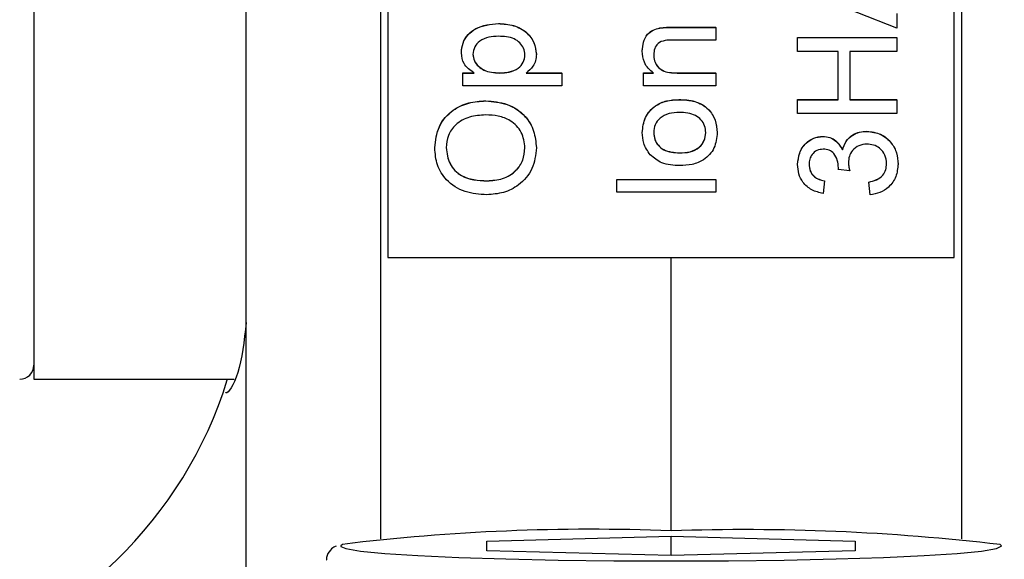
# Model space of a CAD drawing. Extents: x 0 to 8410, y 0 to 5940.
# Tile 177 of 210: x 7385 to 7420, y 4342 to 4361. Entities that reach past the tile are written whole.
import ezdxf

# ---------------------------------------------------------------- set-up
doc = ezdxf.new("R2010")
doc.units = 0
doc.header["$LTSCALE"] = 10
doc.layers.get('0').update_dxf_attribs({"linetype": 'CONTINUOUS'})
doc.styles.add('SLDTEXTSTYLE0', font='TXT', dxfattribs={"width": 0.605})
doc.dimstyles.new('SLDDIMSTYLE1', dxfattribs={"dimtxt": 50, "dimasz": 50, "dimexe": 0, "dimexo": 0.0625, "dimgap": 12.5, "dimtad": 1, "dimdec": 1, "dimrnd": 1e-09, "dimzin": 12, "dimtxsty": 'SLDTEXTSTYLE0', "dimsah": 1, "dimcen": 0.09, "dimazin": 3, "dimtfac": 1, "dimtofl": 0, "dimtmove": 0, "dimatfit": 3, "dimtolj": 1, "dimtzin": 12})

# ---------------------------------------------------------------- blocks, each defined once
blk = doc.blocks.new('_D_7')
at = {"color": 7, "linetype": 'CONTINUOUS'}
for p, q in [((7266.776, 4418.503), (7266.776, 2774.609)), ((7032.776, 2981.172), (7032.776, 2774.609)), ((7032.776, 2789.609), (7266.776, 2789.609)), ((7266.776, 2789.609), (7764.678, 2789.609))]:
    blk.add_line(p, q, dxfattribs=at)
for points in [[(7032.776, 2789.609), (7082.776, 2782.109), (7082.776, 2797.109)], [(7266.776, 2789.609), (7216.776, 2797.109), (7216.776, 2782.109)]]:
    blk.add_solid(points, dxfattribs=at)
at = {"color": 7, "linetype": 'CONTINUOUS', "char_height": 50, "attachment_point": 1, "style": 'SLDTEXTSTYLE0'}
for s, insert in [('234', (7493.706, 2930.799)), ('(3x M10)', (7493.706, 2854.063))]:
    blk.add_mtext(s, dxfattribs=dict(at, insert=insert))

msp = doc.modelspace()

# ---------------------------------------------------------------- linework, layer by layer
at = {"color": 7, "linetype": 'CONTINUOUS'}
for p, q in [((7385.276, 4454.353), (7385.276, 4348.353)), ((7392.776, 4341.249), (7392.776, 4398.868)), ((7397.776, 4385.616), (7397.776, 4352.65)), ((7417.776, 4352.65), (7417.776, 4385.616)), ((7415.745, 4360.755), (7412.245, 4362.143)), ((7415.745, 4361.278), (7415.745, 4360.755)), ((7401.678, 4360.919), (7401.678, 4360.924)), ((7407.376, 4360.761), (7407.376, 4360.766)), ((7407.796, 4360.789), (7409.361, 4360.789)), ((7407.796, 4360.785), (7409.361, 4360.785)), ((7409.361, 4360.785), (7409.361, 4360.789)), ((7409.361, 4360.785), (7409.361, 4360.336)), ((7412.245, 4360.431), (7415.745, 4360.431)), ((7412.245, 4360.426), (7412.245, 4360.431)), ((7412.245, 4360.426), (7415.745, 4360.426)), ((7412.245, 4359.933), (7412.245, 4360.426)), ((7415.745, 4360.426), (7415.745, 4360.431)), ((7415.745, 4360.426), (7415.745, 4359.933)), ((7409.361, 4360.336), (7407.834, 4360.336)), ((7400.373, 4359.881), (7400.373, 4359.886)), ((7403.021, 4359.829), (7403.021, 4359.833)), ((7406.758, 4359.949), (7406.758, 4359.954)), ((7413.681, 4359.933), (7412.245, 4359.933)), ((7413.681, 4358.23), (7413.681, 4359.933)), ((7415.745, 4359.933), (7414.085, 4359.933)), ((7414.085, 4359.933), (7414.085, 4358.23)), ((7400.418, 4359.175), (7400.824, 4359.175)), ((7400.418, 4359.171), (7400.418, 4359.175)), ((7400.418, 4358.723), (7400.418, 4359.171)), ((7400.418, 4359.171), (7400.824, 4359.171)), ((7401.718, 4359.171), (7401.718, 4359.175)), ((7402.655, 4359.175), (7403.918, 4359.175)), ((7402.655, 4359.171), (7403.918, 4359.171)), ((7403.918, 4359.171), (7403.918, 4359.175)), ((7403.918, 4359.171), (7403.918, 4358.723)), ((7406.803, 4359.175), (7407.16, 4359.175)), ((7406.803, 4359.171), (7406.803, 4359.175)), ((7406.803, 4358.723), (7406.803, 4359.171)), ((7406.803, 4359.171), (7407.16, 4359.171)), ((7407.989, 4359.175), (7409.361, 4359.175)), ((7407.989, 4359.171), (7409.361, 4359.171)), ((7409.361, 4359.171), (7409.361, 4359.175)), ((7409.361, 4359.171), (7409.361, 4358.723)), ((7403.918, 4358.723), (7400.418, 4358.723)), ((7409.361, 4358.723), (7406.803, 4358.723)), ((7401.232, 4358.185), (7401.232, 4358.189)), ((7408.046, 4358.23), (7408.046, 4358.234)), ((7412.245, 4358.234), (7413.681, 4358.234)), ((7412.245, 4358.23), (7412.245, 4358.234)), ((7412.245, 4357.736), (7412.245, 4358.23)), ((7412.245, 4358.23), (7413.681, 4358.23)), ((7414.085, 4358.234), (7415.745, 4358.234)), ((7414.085, 4358.23), (7415.745, 4358.23)), ((7415.745, 4358.23), (7415.745, 4358.234)), ((7415.745, 4358.23), (7415.745, 4357.736)), ((7415.745, 4357.736), (7412.245, 4357.736)), ((7406.758, 4357.065), (7406.758, 4357.07)), ((7409.406, 4357.065), (7409.406, 4357.07)), ((7413.135, 4356.93), (7413.135, 4356.934)), ((7414.692, 4357.109), (7414.692, 4357.113)), ((7399.431, 4356.528), (7399.431, 4356.533)), ((7403.021, 4356.526), (7403.021, 4356.531)), ((7408.08, 4356.347), (7408.08, 4356.351)), ((7413.829, 4356.453), (7413.829, 4356.457)), ((7412.245, 4355.935), (7412.245, 4355.94)), ((7415.79, 4355.955), (7415.79, 4355.96)), ((7413.681, 4355.761), (7413.681, 4355.766)), ((7414.085, 4355.715), (7413.681, 4355.761)), ((7414.085, 4355.715), (7414.085, 4355.72)), ((7401.278, 4355.361), (7401.278, 4355.365)), ((7405.861, 4355.41), (7409.361, 4355.41)), ((7405.861, 4355.406), (7405.861, 4355.41)), ((7405.861, 4355.406), (7409.361, 4355.406)), ((7405.861, 4354.957), (7405.861, 4355.406)), ((7409.361, 4355.406), (7409.361, 4355.41)), ((7409.361, 4355.406), (7409.361, 4354.957)), ((7413.188, 4355.361), (7413.143, 4354.913)), ((7413.188, 4355.361), (7413.188, 4355.365)), ((7414.758, 4355.316), (7414.758, 4355.321)), ((7414.803, 4354.868), (7414.758, 4355.316)), ((7409.361, 4354.957), (7405.861, 4354.957)), ((7397.776, 4352.65), (7417.776, 4352.65)), ((7407.776, 4342.997), (7407.776, 4352.65)), ((7385.276, 4348.353), (7392.344, 4348.353)), ((7401.276, 4342.636), (7407.776, 4342.807)), ((7407.776, 4342.807), (7414.276, 4342.636)), ((7407.776, 4342.122), (7407.776, 4342.807)), ((7401.276, 4342.293), (7401.276, 4342.636)), ((7414.276, 4342.636), (7414.276, 4342.293)), ((7407.776, 4342.122), (7401.276, 4342.293)), ((7414.276, 4342.293), (7407.776, 4342.122))]:
    msp.add_line(p, q, dxfattribs=at)
at = {"color": 8, "linetype": 'CONTINUOUS'}
for p, q in [((7397.514, 4398.64), (7397.514, 4342.717)), ((7418.038, 4342.717), (7418.038, 4398.64)), ((7407.796, 4360.785), (7407.796, 4360.789)), ((7407.989, 4359.171), (7407.989, 4359.175))]:
    msp.add_line(p, q, dxfattribs=at)
at = {"color": 8, "linetype": 'CONTINUOUS', "flags": 128}
for points in [[(7396.171, 4342.519), (7396.111, 4342.465), (7396.116, 4342.449)], [(7419.436, 4342.45), (7419.441, 4342.465), (7419.398, 4342.51)]]:
    msp.add_lwpolyline(points, dxfattribs=at)
at = {"color": 7, "linetype": 'CONTINUOUS', "flags": 128}
msp.add_lwpolyline([(7396.116, 4342.449), (7396.288, 4342.372), (7396.815, 4342.283), (7397.674, 4342.198), (7398.84, 4342.123), (7400.278, 4342.057), (7401.944, 4342.004), (7403.786, 4341.965), (7405.75, 4341.94), (7407.776, 4341.933), (7409.802, 4341.94), (7411.766, 4341.965), (7413.609, 4342.004), (7415.274, 4342.057), (7416.712, 4342.123), (7417.878, 4342.198), (7418.738, 4342.283), (7419.264, 4342.372), (7419.436, 4342.45)], dxfattribs=at)
at = {"color": 7, "linetype": 'CONTINUOUS'}
for centre, radius, start, end in [((7384.776, 4348.853), 0.5, 270, 360), ((7377.776, 4352.763), 15, 285.1245, 342.8059), ((7404.955, 4270.383), 72.669, 87.77524, 96.94245), ((7410.401, 4266.638), 76.403, 83.23788, 91.96921)]:
    msp.add_arc(centre, radius, start, end, dxfattribs=at)
for points, knots in [([(7400.373, 4359.886), (7400.384, 4360.002), (7400.404, 4360.236), (7400.594, 4360.541), (7401.002, 4360.857), (7401.399, 4360.896), (7401.678, 4360.924)], [0, 0, 0, 0, 0.187012, 0.373982, 0.561056, 1, 1, 1, 1]), ([(7400.373, 4359.881), (7400.384, 4359.998), (7400.404, 4360.231), (7400.594, 4360.536), (7401.002, 4360.852), (7401.399, 4360.892), (7401.678, 4360.919)], [0, 0, 0, 0, 0.1870112, 0.3739819, 0.5610557, 1, 1, 1, 1]), ([(7401.678, 4360.924), (7401.859, 4360.91), (7402.22, 4360.884), (7402.679, 4360.643), (7402.965, 4360.258), (7403.002, 4359.975), (7403.021, 4359.833)], [0, 0, 0, 0, 0.280747, 0.560278, 0.780116, 1, 1, 1, 1]), ([(7401.678, 4360.919), (7401.859, 4360.906), (7402.22, 4360.88), (7402.679, 4360.638), (7402.965, 4360.253), (7403.002, 4359.97), (7403.021, 4359.829)], [0, 0, 0, 0, 0.280747, 0.560278, 0.780116, 1, 1, 1, 1]), ([(7406.758, 4359.954), (7406.767, 4360.058), (7406.784, 4360.266), (7406.918, 4360.535), (7407.137, 4360.703), (7407.297, 4360.745), (7407.376, 4360.766)], [0, 0, 0, 0, 0.280269, 0.559904, 0.779645, 1, 1, 1, 1]), ([(7406.758, 4359.949), (7406.767, 4360.053), (7406.784, 4360.262), (7406.918, 4360.531), (7407.137, 4360.699), (7407.297, 4360.74), (7407.376, 4360.761)], [0, 0, 0, 0, 0.280216, 0.559987, 0.779687, 1, 1, 1, 1]), ([(7407.376, 4360.766), (7407.455, 4360.774), (7407.594, 4360.789), (7407.734, 4360.789), (7407.796, 4360.789)], [0, 0, 0, 0, 0.559819, 1, 1, 1, 1]), ([(7407.376, 4360.761), (7407.455, 4360.77), (7407.594, 4360.785), (7407.734, 4360.785), (7407.796, 4360.785)], [0, 0, 0, 0, 0.559819, 1, 1, 1, 1]), ([(7401.685, 4360.471), (7401.568, 4360.466), (7401.336, 4360.457), (7401.032, 4360.33), (7400.818, 4360.105), (7400.791, 4359.922), (7400.777, 4359.831)], [0, 0, 0, 0, 0.281266, 0.560971, 0.780863, 1, 1, 1, 1]), ([(7402.617, 4359.813), (7402.608, 4359.893), (7402.589, 4360.053), (7402.44, 4360.249), (7402.15, 4360.448), (7401.876, 4360.461), (7401.685, 4360.471)], [0, 0, 0, 0, 0.186518, 0.373377, 0.560271, 1, 1, 1, 1]), ([(7407.834, 4360.336), (7407.743, 4360.336), (7407.563, 4360.334), (7407.315, 4360.243), (7407.181, 4360.038), (7407.168, 4359.896), (7407.162, 4359.824)], [0, 0, 0, 0, 0.28168, 0.559767, 0.779634, 1, 1, 1, 1]), ([(7400.824, 4359.171), (7400.682, 4359.27), (7400.428, 4359.446), (7400.39, 4359.748), (7400.373, 4359.881)], [0, 0, 0, 0, 0.5600941, 1, 1, 1, 1]), ([(7400.777, 4359.836), (7400.788, 4359.756), (7400.81, 4359.597), (7400.966, 4359.407), (7401.253, 4359.204), (7401.526, 4359.187), (7401.718, 4359.175)], [0, 0, 0, 0, 0.186304, 0.373292, 0.560489, 1, 1, 1, 1]), ([(7400.777, 4359.831), (7400.788, 4359.752), (7400.81, 4359.592), (7400.966, 4359.402), (7401.253, 4359.2), (7401.526, 4359.183), (7401.718, 4359.171)], [0, 0, 0, 0, 0.186305, 0.373292, 0.560489, 1, 1, 1, 1]), ([(7401.718, 4359.175), (7401.834, 4359.18), (7402.066, 4359.189), (7402.372, 4359.313), (7402.58, 4359.544), (7402.605, 4359.727), (7402.617, 4359.818)], [0, 0, 0, 0, 0.281227, 0.56076, 0.780644, 1, 1, 1, 1]), ([(7401.718, 4359.171), (7401.834, 4359.175), (7402.066, 4359.184), (7402.372, 4359.308), (7402.58, 4359.54), (7402.605, 4359.722), (7402.617, 4359.813)], [0, 0, 0, 0, 0.281172, 0.560669, 0.780672, 1, 1, 1, 1]), ([(7403.021, 4359.829), (7403.015, 4359.755), (7403.004, 4359.609), (7402.886, 4359.369), (7402.743, 4359.246), (7402.655, 4359.171)], [0, 0, 0, 0, 0.28025, 0.560443, 1, 1, 1, 1]), ([(7407.16, 4359.171), (7407.092, 4359.223), (7406.957, 4359.328), (7406.791, 4359.594), (7406.771, 4359.814), (7406.758, 4359.949)], [0, 0, 0, 0, 0.2805281, 0.5609305, 1, 1, 1, 1]), ([(7407.162, 4359.829), (7407.168, 4359.754), (7407.181, 4359.604), (7407.288, 4359.401), (7407.547, 4359.187), (7407.807, 4359.18), (7407.989, 4359.175)], [0, 0, 0, 0, 0.18737, 0.374431, 0.560567, 1, 1, 1, 1]), ([(7407.162, 4359.824), (7407.168, 4359.749), (7407.181, 4359.6), (7407.288, 4359.396), (7407.547, 4359.182), (7407.807, 4359.176), (7407.989, 4359.171)], [0, 0, 0, 0, 0.18737, 0.374431, 0.560567, 1, 1, 1, 1]), ([(7399.431, 4356.533), (7399.461, 4356.79), (7399.522, 4357.304), (7400.017, 4357.871), (7400.626, 4358.148), (7401.03, 4358.176), (7401.232, 4358.189)], [0, 0, 0, 0, 0.279556, 0.558573, 0.779082, 1, 1, 1, 1]), ([(7399.431, 4356.528), (7399.461, 4356.786), (7399.522, 4357.3), (7400.017, 4357.866), (7400.626, 4358.144), (7401.03, 4358.171), (7401.232, 4358.185)], [0, 0, 0, 0, 0.279556, 0.558573, 0.779082, 1, 1, 1, 1]), ([(7401.232, 4358.189), (7401.488, 4358.167), (7402, 4358.123), (7402.622, 4357.716), (7402.962, 4357.133), (7403.001, 4356.732), (7403.021, 4356.531)], [0, 0, 0, 0, 0.280358, 0.559453, 0.779593, 1, 1, 1, 1]), ([(7401.232, 4358.185), (7401.488, 4358.163), (7402, 4358.119), (7402.622, 4357.711), (7402.962, 4357.129), (7403.001, 4356.727), (7403.021, 4356.526)], [0, 0, 0, 0, 0.280365, 0.559516, 0.779587, 1, 1, 1, 1]), ([(7406.758, 4357.07), (7406.778, 4357.254), (7406.818, 4357.621), (7407.178, 4358.02), (7407.614, 4358.211), (7407.902, 4358.227), (7408.046, 4358.234)], [0, 0, 0, 0, 0.279552, 0.558602, 0.778992, 1, 1, 1, 1]), ([(7406.758, 4357.065), (7406.778, 4357.249), (7406.818, 4357.616), (7407.178, 4358.016), (7407.614, 4358.207), (7407.902, 4358.222), (7408.046, 4358.23)], [0, 0, 0, 0, 0.279552, 0.558602, 0.778992, 1, 1, 1, 1]), ([(7408.046, 4358.234), (7408.237, 4358.228), (7408.617, 4358.215), (7409.095, 4357.942), (7409.361, 4357.516), (7409.391, 4357.219), (7409.406, 4357.07)], [0, 0, 0, 0, 0.281046, 0.559522, 0.779603, 1, 1, 1, 1]), ([(7408.046, 4358.23), (7408.237, 4358.223), (7408.617, 4358.211), (7409.095, 4357.938), (7409.361, 4357.512), (7409.391, 4357.214), (7409.406, 4357.065)], [0, 0, 0, 0, 0.281046, 0.559522, 0.779604, 1, 1, 1, 1]), ([(7401.228, 4357.692), (7401.037, 4357.68), (7400.656, 4357.656), (7400.174, 4357.394), (7399.882, 4356.981), (7399.851, 4356.681), (7399.835, 4356.531)], [0, 0, 0, 0, 0.280789, 0.560064, 0.779997, 1, 1, 1, 1]), ([(7402.617, 4356.524), (7402.593, 4356.716), (7402.544, 4357.099), (7402.143, 4357.497), (7401.679, 4357.671), (7401.379, 4357.685), (7401.228, 4357.692)], [0, 0, 0, 0, 0.279168, 0.558199, 0.778813, 1, 1, 1, 1]), ([(7408.067, 4357.781), (7407.945, 4357.776), (7407.702, 4357.765), (7407.392, 4357.607), (7407.193, 4357.352), (7407.172, 4357.161), (7407.162, 4357.065)], [0, 0, 0, 0, 0.281052, 0.560297, 0.780134, 1, 1, 1, 1]), ([(7409.002, 4357.065), (7408.994, 4357.149), (7408.98, 4357.314), (7408.841, 4357.528), (7408.551, 4357.753), (7408.267, 4357.77), (7408.067, 4357.781)], [0, 0, 0, 0, 0.187154, 0.37399, 0.561009, 1, 1, 1, 1]), ([(7407.039, 4356.283), (7406.947, 4356.416), (7406.783, 4356.653), (7406.766, 4356.939), (7406.758, 4357.065)], [0, 0, 0, 0, 0.558978, 1, 1, 1, 1]), ([(7407.162, 4357.07), (7407.169, 4356.988), (7407.183, 4356.824), (7407.316, 4356.609), (7407.601, 4356.383), (7407.883, 4356.364), (7408.08, 4356.351)], [0, 0, 0, 0, 0.187079, 0.37399, 0.561053, 1, 1, 1, 1]), ([(7407.162, 4357.065), (7407.169, 4356.983), (7407.183, 4356.819), (7407.316, 4356.605), (7407.601, 4356.378), (7407.883, 4356.36), (7408.08, 4356.347)], [0, 0, 0, 0, 0.187079, 0.37399, 0.561053, 1, 1, 1, 1]), ([(7408.08, 4356.351), (7408.204, 4356.357), (7408.45, 4356.368), (7408.77, 4356.518), (7408.97, 4356.779), (7408.991, 4356.973), (7409.002, 4357.07)], [0, 0, 0, 0, 0.281139, 0.560457, 0.780253, 1, 1, 1, 1]), ([(7408.08, 4356.347), (7408.204, 4356.352), (7408.45, 4356.363), (7408.77, 4356.514), (7408.97, 4356.775), (7408.991, 4356.969), (7409.002, 4357.065)], [0, 0, 0, 0, 0.281139, 0.560457, 0.780253, 1, 1, 1, 1]), ([(7409.406, 4357.065), (7409.386, 4356.878), (7409.346, 4356.503), (7408.975, 4356.096), (7408.522, 4355.92), (7408.229, 4355.906), (7408.082, 4355.899)], [0, 0, 0, 0, 0.279625, 0.558386, 0.778854, 1, 1, 1, 1]), ([(7412.245, 4355.94), (7412.259, 4356.078), (7412.287, 4356.356), (7412.503, 4356.692), (7412.808, 4356.896), (7413.026, 4356.921), (7413.135, 4356.934)], [0, 0, 0, 0, 0.280119, 0.55984, 0.779985, 1, 1, 1, 1]), ([(7413.135, 4356.934), (7413.218, 4356.926), (7413.385, 4356.91), (7413.653, 4356.759), (7413.762, 4356.571), (7413.829, 4356.457)], [0, 0, 0, 0, 0.280482, 0.56102, 1, 1, 1, 1]), ([(7413.829, 4356.457), (7413.864, 4356.563), (7413.933, 4356.774), (7414.167, 4356.989), (7414.432, 4357.099), (7414.605, 4357.109), (7414.692, 4357.113)], [0, 0, 0, 0, 0.279797, 0.559211, 0.779434, 1, 1, 1, 1]), ([(7413.829, 4356.453), (7413.864, 4356.558), (7413.933, 4356.769), (7414.167, 4356.984), (7414.432, 4357.095), (7414.605, 4357.104), (7414.692, 4357.109)], [0, 0, 0, 0, 0.27983, 0.559136, 0.779386, 1, 1, 1, 1]), ([(7414.692, 4357.113), (7414.859, 4357.093), (7415.193, 4357.052), (7415.556, 4356.734), (7415.762, 4356.353), (7415.781, 4356.091), (7415.79, 4355.96)], [0, 0, 0, 0, 0.279397, 0.559018, 0.77935, 1, 1, 1, 1]), ([(7414.692, 4357.109), (7414.859, 4357.088), (7415.193, 4357.048), (7415.556, 4356.73), (7415.762, 4356.348), (7415.781, 4356.086), (7415.79, 4355.955)], [0, 0, 0, 0, 0.279397, 0.559018, 0.77935, 1, 1, 1, 1]), ([(7412.245, 4355.935), (7412.259, 4356.074), (7412.287, 4356.351), (7412.503, 4356.688), (7412.808, 4356.891), (7413.026, 4356.917), (7413.135, 4356.93)], [0, 0, 0, 0, 0.280119, 0.55984, 0.779985, 1, 1, 1, 1]), ([(7413.135, 4356.93), (7413.218, 4356.922), (7413.385, 4356.906), (7413.653, 4356.754), (7413.762, 4356.567), (7413.829, 4356.453)], [0, 0, 0, 0, 0.280482, 0.56102, 1, 1, 1, 1]), ([(7414.689, 4356.661), (7414.591, 4356.651), (7414.397, 4356.631), (7414.178, 4356.455), (7414.055, 4356.234), (7414.043, 4356.081), (7414.037, 4356.005)], [0, 0, 0, 0, 0.279772, 0.559172, 0.779414, 1, 1, 1, 1]), ([(7415.386, 4355.972), (7415.377, 4356.075), (7415.357, 4356.282), (7415.167, 4356.513), (7414.932, 4356.642), (7414.77, 4356.654), (7414.689, 4356.661)], [0, 0, 0, 0, 0.279727, 0.559017, 0.779281, 1, 1, 1, 1]), ([(7401.272, 4354.868), (7401.01, 4354.885), (7400.486, 4354.919), (7399.85, 4355.328), (7399.481, 4355.911), (7399.448, 4356.322), (7399.431, 4356.528)], [0, 0, 0, 0, 0.280563, 0.559566, 0.779568, 1, 1, 1, 1]), ([(7399.835, 4356.536), (7399.861, 4356.339), (7399.914, 4355.947), (7400.443, 4355.409), (7400.961, 4355.382), (7401.278, 4355.365)], [0, 0, 0, 0, 0.280126, 0.559663, 1, 1, 1, 1]), ([(7399.835, 4356.531), (7399.861, 4356.335), (7399.914, 4355.943), (7400.443, 4355.404), (7400.961, 4355.377), (7401.278, 4355.361)], [0, 0, 0, 0, 0.280126, 0.559663, 1, 1, 1, 1]), ([(7403.021, 4356.526), (7402.992, 4356.274), (7402.934, 4355.769), (7402.456, 4355.21), (7401.866, 4354.919), (7401.47, 4354.885), (7401.272, 4354.868)], [0, 0, 0, 0, 0.279549, 0.558757, 0.779314, 1, 1, 1, 1]), ([(7401.278, 4355.365), (7401.465, 4355.377), (7401.839, 4355.401), (7402.296, 4355.683), (7402.575, 4356.088), (7402.603, 4356.382), (7402.617, 4356.529)], [0, 0, 0, 0, 0.280669, 0.559877, 0.779868, 1, 1, 1, 1]), ([(7401.278, 4355.361), (7401.465, 4355.373), (7401.839, 4355.396), (7402.296, 4355.678), (7402.575, 4356.084), (7402.603, 4356.377), (7402.617, 4356.524)], [0, 0, 0, 0, 0.280669, 0.559877, 0.779868, 1, 1, 1, 1]), ([(7408.082, 4355.899), (7407.862, 4355.909), (7407.47, 4355.927), (7407.171, 4356.174), (7407.039, 4356.283)], [0, 0, 0, 0, 0.560939, 1, 1, 1, 1]), ([(7413.15, 4356.481), (7413.073, 4356.473), (7412.919, 4356.455), (7412.752, 4356.307), (7412.662, 4356.13), (7412.653, 4356.009), (7412.649, 4355.949)], [0, 0, 0, 0, 0.279499, 0.55915, 0.779468, 1, 1, 1, 1]), ([(7413.686, 4355.826), (7413.678, 4355.915), (7413.662, 4356.092), (7413.551, 4356.32), (7413.361, 4356.465), (7413.22, 4356.476), (7413.15, 4356.481)], [0, 0, 0, 0, 0.280511, 0.561017, 0.780028, 1, 1, 1, 1]), ([(7413.143, 4354.913), (7413.007, 4354.947), (7412.735, 4355.016), (7412.432, 4355.279), (7412.268, 4355.606), (7412.253, 4355.825), (7412.245, 4355.935)], [0, 0, 0, 0, 0.280217, 0.559485, 0.7795685, 1, 1, 1, 1]), ([(7412.649, 4355.954), (7412.657, 4355.871), (7412.671, 4355.707), (7412.812, 4355.513), (7412.998, 4355.406), (7413.124, 4355.379), (7413.188, 4355.365)], [0, 0, 0, 0, 0.280052, 0.559196, 0.779322, 1, 1, 1, 1]), ([(7412.649, 4355.949), (7412.657, 4355.867), (7412.671, 4355.702), (7412.812, 4355.508), (7412.998, 4355.402), (7413.124, 4355.374), (7413.188, 4355.361)], [0, 0, 0, 0, 0.280052, 0.559196, 0.779322, 1, 1, 1, 1]), ([(7414.037, 4356.01), (7414.041, 4355.955), (7414.049, 4355.857), (7414.074, 4355.762), (7414.085, 4355.72)], [0, 0, 0, 0, 0.559293, 1, 1, 1, 1]), ([(7414.037, 4356.005), (7414.041, 4355.95), (7414.049, 4355.852), (7414.074, 4355.757), (7414.085, 4355.715)], [0, 0, 0, 0, 0.560086, 1, 1, 1, 1]), ([(7414.758, 4355.321), (7414.849, 4355.343), (7415.03, 4355.389), (7415.255, 4355.536), (7415.372, 4355.756), (7415.381, 4355.903), (7415.386, 4355.976)], [0, 0, 0, 0, 0.280842, 0.560051, 0.779583, 1, 1, 1, 1]), ([(7414.758, 4355.316), (7414.849, 4355.339), (7415.03, 4355.385), (7415.255, 4355.532), (7415.372, 4355.751), (7415.381, 4355.898), (7415.386, 4355.972)], [0, 0, 0, 0, 0.280842, 0.56005, 0.779583, 1, 1, 1, 1]), ([(7415.79, 4355.955), (7415.776, 4355.803), (7415.749, 4355.499), (7415.489, 4355.145), (7415.158, 4354.928), (7414.921, 4354.888), (7414.803, 4354.868)], [0, 0, 0, 0, 0.279877, 0.559234, 0.779479, 1, 1, 1, 1]), ([(7413.681, 4355.766), (7413.682, 4355.778), (7413.685, 4355.799), (7413.686, 4355.821), (7413.686, 4355.83)], [0, 0, 0, 0, 0.561707, 1, 1, 1, 1]), ([(7413.681, 4355.761), (7413.682, 4355.773), (7413.685, 4355.795), (7413.686, 4355.816), (7413.686, 4355.826)], [0, 0, 0, 0, 0.558055, 1, 1, 1, 1]), ([(7392.776, 4350.356), (7392.699, 4349.704), (7392.544, 4348.387), (7392.086, 4347.809), (7392.055, 4347.879), (7392.05, 4347.888)], [0, 0, 0, 0, 0.4578418, 0.9253639, 1, 1, 1, 1]), ([(7395.953, 4342.458), (7395.926, 4342.449), (7395.861, 4342.427), (7395.712, 4342.304), (7395.588, 4342.071), (7395.616, 4341.967), (7395.618, 4341.958)], [0, 0, 0, 0, 0.266173, 0.645791, 0.968354, 1, 1, 1, 1])]:
    msp.add_open_spline(points, degree=3, knots=knots, dxfattribs=at)

# ---------------------------------------------------------------- dimensions: what is measured, and where the dimension line sits
dim = msp.add_linear_dim(base=(7266.776, 2789.609), p1=(7032.776, 3001.172), p2=(7266.776, 4438.503), text='<>\\P(3x M10)', dimstyle='SLDDIMSTYLE1', dxfattribs=at)
dim.commit()
dim.dimension.update_dxf_attribs({"geometry": '_D_7', "text_midpoint": (7629.192, 2789.609), "dimtype": 160})

doc.saveas('drawing.dxf')
